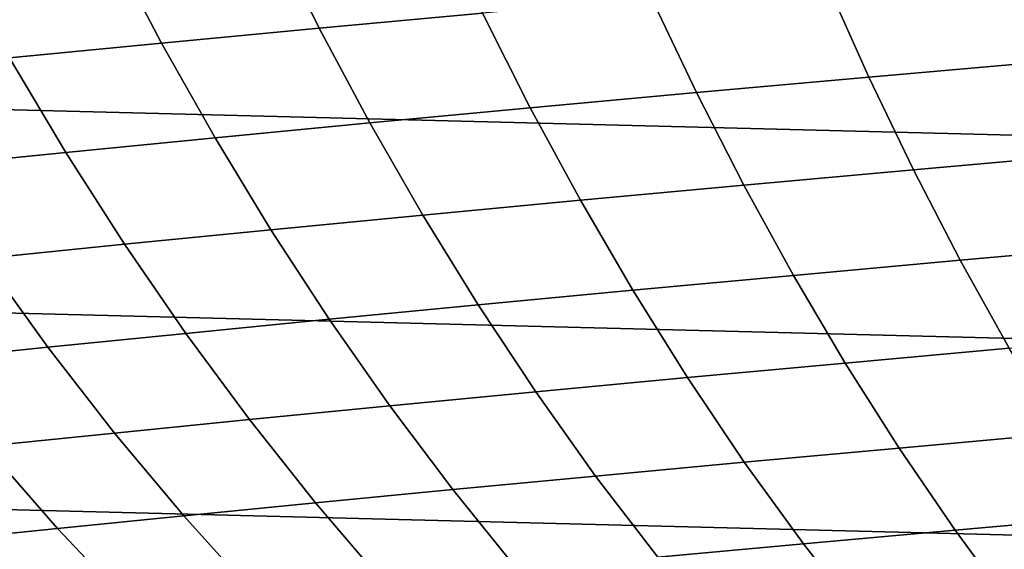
# Model space of a CAD drawing. Header units: metres. Extents: x -23 to 242, y -40 to 23.
# Tile 30 of 256: x -2.74 to 1.95, y -13.44 to -10.92. Entities that reach past the tile are written whole.
import ezdxf

# ---------------------------------------------------------------- set-up
doc = ezdxf.new("R2010")
doc.units = ezdxf.units.M
doc.layers.add('solid_10171013', color=7, linetype='CONTINUOUS')

msp = doc.modelspace()

# ---------------------------------------------------------------- linework, layer by layer
at = {"layer": 'solid_10171013'}
for points in [[(19.09683, -11.89794), (-19.675112, -10.915094), (-20.202652, -9.90465), (19.675173, -10.914987)], [(-0.747627, -10.422534, 253.332275), (-1.537951, -10.494512, 252.310349), (-1.308677, -10.955919, 252.105865), (-0.531162, -10.883863, 253.128967)], [(-1.537951, -10.494512, 252.310349), (-2.301508, -10.565627, 251.265884), (-2.05921, -11.027003, 251.060715), (-1.308677, -10.955919, 252.105865)], [(-2.301508, -10.565627, 251.265884), (-3.038937, -10.635808, 250.198517), (-2.783458, -11.097055, 249.99321), (-2.05921, -11.027003, 251.060715)], [(1.96897, -10.662633, 256.06842), (1.107508, -10.737093, 255.110291), (1.309666, -11.18854, 254.900055), (2.158871, -11.114077, 255.860764)], [(1.107508, -10.737093, 255.110291), (0.274037, -10.810896, 254.130371), (0.488797, -11.262227, 253.918015), (1.309666, -11.18854, 254.900055)], [(0.274037, -10.810896, 254.130371), (-0.531162, -10.883863, 253.128967), (-0.303477, -11.334955, 252.915024), (0.488797, -11.262227, 253.918015)], [(18.469597, -12.850019), (-19.096766, -11.898045), (-19.675112, -10.915094), (19.09683, -11.89794)], [(-0.531162, -10.883863, 253.128967), (-1.308677, -10.955919, 252.105865), (-1.067803, -11.406658, 251.890839), (-0.303477, -11.334955, 252.915024)], [(-1.308677, -10.955919, 252.105865), (-2.05921, -11.027003, 251.060715), (-1.804943, -11.477285, 250.845169), (-1.067803, -11.406658, 251.890839)], [(-2.05921, -11.027003, 251.060715), (-2.783458, -11.097055, 249.99321), (-2.515658, -11.546786, 249.777695), (-1.804943, -11.477285, 250.845169)], [(-2.783458, -11.097055, 249.99321), (-3.48174, -11.166013, 248.903503), (-3.200335, -11.61511, 248.688599), (-2.515658, -11.546786, 249.777695)], [(2.158871, -11.114077, 255.860764), (1.309666, -11.18854, 254.900055), (1.522129, -11.629892, 254.679153), (2.358678, -11.555882, 255.642426)], [(1.309666, -11.18854, 254.900055), (0.488797, -11.262227, 253.918015), (0.714245, -11.703013, 253.695068), (1.522129, -11.629892, 254.679153)], [(0.488797, -11.262227, 253.918015), (-0.303477, -11.334955, 252.915024), (-0.064737, -11.775061, 252.690582), (0.714245, -11.703013, 253.695068)], [(-0.303477, -11.334955, 252.915024), (-1.067803, -11.406658, 251.890839), (-0.815522, -11.845978, 251.665466), (-0.064737, -11.775061, 252.690582)], [(-1.067803, -11.406658, 251.890839), (-1.804943, -11.477285, 250.845169), (-1.538933, -11.915724, 250.619431), (-0.815522, -11.845978, 251.665466)], [(-1.804943, -11.477285, 250.845169), (-2.515658, -11.546786, 249.777695), (-2.235793, -11.984258, 249.552185), (-1.538933, -11.915724, 250.619431)], [(-2.515658, -11.546786, 249.777695), (-3.200335, -11.61511, 248.688599), (-2.906558, -12.051538, 248.463913), (-2.235793, -11.984258, 249.552185)], [(2.358678, -11.555882, 255.642426), (1.522129, -11.629892, 254.679153), (1.744784, -12.06041, 254.447723), (2.568306, -11.987318, 255.413483)], [(1.522129, -11.629892, 254.679153), (0.714245, -11.703013, 253.695068), (0.950242, -12.13251, 253.461685), (1.744784, -12.06041, 254.447723)], [(0.714245, -11.703013, 253.695068), (-0.064737, -11.775061, 252.690582), (0.184893, -12.203432, 252.455811), (0.950242, -12.13251, 253.461685)], [(-0.064737, -11.775061, 252.690582), (-0.815522, -11.845978, 251.665466), (-0.552027, -12.273129, 251.429901), (0.184893, -12.203432, 252.455811)], [(-0.815522, -11.845978, 251.665466), (-1.538933, -11.915724, 250.619431), (-1.261402, -12.34157, 250.383682), (-0.552027, -12.273129, 251.429901)], [(17.795063, -13.769), (-18.469526, -12.85012), (-19.096766, -11.898045), (18.469597, -12.850019)], [(-1.538933, -11.915724, 250.619431), (-2.235793, -11.984258, 249.552185), (-1.944117, -12.408723, 249.316895), (-1.261402, -12.34157, 250.383682)], [(-2.235793, -11.984258, 249.552185), (-2.906558, -12.051538, 248.463913), (-2.600695, -12.474557, 248.229691), (-1.944117, -12.408723, 249.316895)], [(2.568306, -11.987318, 255.413483), (1.744784, -12.06041, 254.447723), (1.977519, -12.479356, 254.205872), (2.787665, -12.407656, 255.174042)], [(-2.906558, -12.051538, 248.463913), (-3.55079, -12.117519, 247.355927), (-3.230788, -12.539035, 247.123398), (-2.600695, -12.474557, 248.229691)], [(1.744784, -12.06041, 254.447723), (0.950242, -12.13251, 253.461685), (1.196652, -12.549972, 253.217987), (1.977519, -12.479356, 254.205872)], [(0.950242, -12.13251, 253.461685), (0.184893, -12.203432, 252.455811), (0.445247, -12.61932, 252.210876), (1.196652, -12.549972, 253.217987)], [(0.184893, -12.203432, 252.455811), (-0.552027, -12.273129, 251.429901), (-0.277513, -12.687363, 251.184357), (0.445247, -12.61932, 252.210876)], [(-0.552027, -12.273129, 251.429901), (-1.261402, -12.34157, 250.383682), (-0.972576, -12.754076, 250.138153), (-0.277513, -12.687363, 251.184357)], [(-1.261402, -12.34157, 250.383682), (-1.944117, -12.408723, 249.316895), (-1.640884, -12.81944, 249.072021), (-0.972576, -12.754076, 250.138153)], [(-1.944117, -12.408723, 249.316895), (-2.600695, -12.474557, 248.229691), (-2.283034, -12.883429, 247.986145), (-1.640884, -12.81944, 249.072021)], [(-2.600695, -12.474557, 248.229691), (-3.230788, -12.539035, 247.123398), (-2.898763, -12.946018, 246.881821), (-2.283034, -12.883429, 247.986145)], [(1.977519, -12.479356, 254.205872), (1.196652, -12.549972, 253.217987), (1.453334, -12.954652, 252.964111), (2.220223, -12.885988, 253.953705)], [(1.196652, -12.549972, 253.217987), (0.445247, -12.61932, 252.210876), (0.716161, -13.021976, 251.955933), (1.453334, -12.954652, 252.964111)], [(0.445247, -12.61932, 252.210876), (-0.277513, -12.687363, 251.184357), (0.007826, -13.087927, 250.92897), (0.716161, -13.021976, 251.955933)], [(-0.277513, -12.687363, 251.184357), (-0.972576, -12.754076, 250.138153), (-0.672677, -13.152493, 249.883011), (0.007826, -13.087927, 250.92897)], [(-0.972576, -12.754076, 250.138153), (-1.640884, -12.81944, 249.072021), (-1.326351, -13.215662, 248.81778), (-0.672677, -13.152493, 249.883011)], [(17.074446, -14.653085), (-17.794987, -13.769098), (-18.469526, -12.85012), (17.795063, -13.769)], [(-1.640884, -12.81944, 249.072021), (-2.283034, -12.883429, 247.986145), (-1.953862, -13.277415, 247.73349), (-1.326351, -13.215662, 248.81778)], [(-2.283034, -12.883429, 247.986145), (-2.898763, -12.946018, 246.881821), (-2.555034, -13.337737, 246.631439), (-1.953862, -13.277415, 247.73349)], [(2.220223, -12.885988, 253.953705), (1.453334, -12.954652, 252.964111), (1.720151, -13.345806, 252.700226), (2.472782, -13.27957, 253.691376)], [(-2.898763, -12.946018, 246.881821), (-3.48768, -13.007179, 245.760529), (-3.129571, -13.396608, 245.513092), (-2.555034, -13.337737, 246.631439)], [(1.453334, -12.954652, 252.964111), (0.716161, -13.021976, 251.955933), (0.997466, -13.410649, 251.691132), (1.720151, -13.345806, 252.700226)], [(0.716161, -13.021976, 251.955933), (0.007826, -13.087927, 250.92897), (0.303794, -13.474074, 250.663956), (0.997466, -13.410649, 251.691132)], [(0.007826, -13.087927, 250.92897), (-0.672677, -13.152493, 249.883011), (-0.361931, -13.536075, 249.618454), (0.303794, -13.474074, 250.663956)], [(-0.672677, -13.152493, 249.883011), (-1.326351, -13.215662, 248.81778), (-1.000774, -13.596645, 248.554398), (-0.361931, -13.536075, 249.618454)], [(-1.326351, -13.215662, 248.81778), (-1.953862, -13.277415, 247.73349), (-1.613466, -13.655778, 247.471985), (-1.000774, -13.596645, 248.554398)], [(-1.953862, -13.277415, 247.73349), (-2.555034, -13.337737, 246.631439), (-2.199925, -13.713463, 246.372498), (-1.613466, -13.655778, 247.471985)], [(2.472782, -13.27957, 253.691376), (1.720151, -13.345806, 252.700226), (1.996962, -13.722691, 252.426437), (2.735082, -13.659362, 253.418976)], [(-2.555034, -13.337737, 246.631439), (-3.129571, -13.396608, 245.513092), (-2.759943, -13.769687, 245.257401), (-2.199925, -13.713463, 246.372498)], [(1.720151, -13.345806, 252.700226), (0.997466, -13.410649, 251.691132), (1.288996, -13.784594, 251.416641), (1.996962, -13.722691, 252.426437)], [(0.997466, -13.410649, 251.691132), (0.303794, -13.474074, 250.663956), (0.610195, -13.845054, 250.389481), (1.288996, -13.784594, 251.416641)]]:
    msp.add_3dface(points, dxfattribs=at)

doc.saveas('drawing.dxf')
